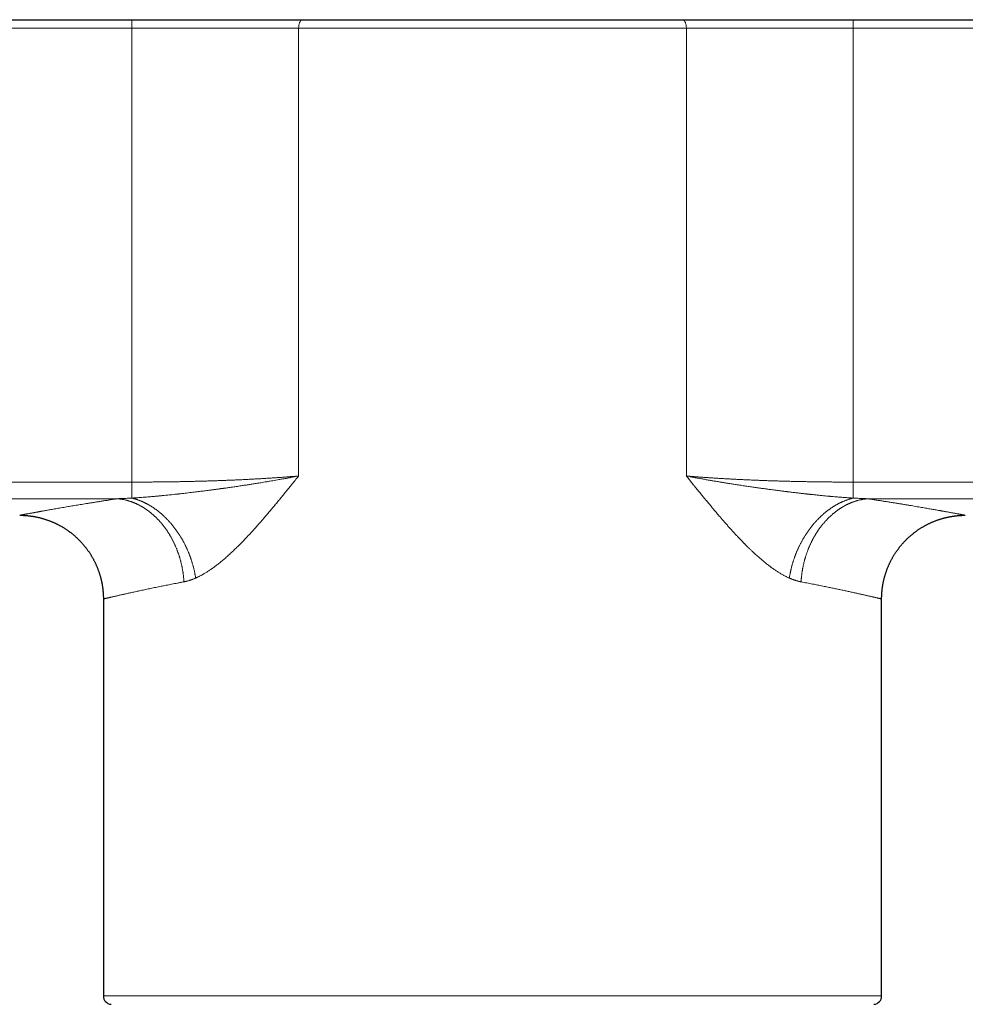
# Model space of a CAD drawing. Header units: millimetres. Extents: x 8 to 760, y 12 to 454.
# Tile 54 of 116: x 364 to 420, y 153 to 212. Entities that reach past the tile are written whole.
import ezdxf

# ---------------------------------------------------------------- set-up
doc = ezdxf.new("R2010")
doc.units = ezdxf.units.MM

msp = doc.modelspace()

# ---------------------------------------------------------------- linework, layer by layer
at = {"color": 7, "linetype": 'Continuous', "lineweight": 30}
for p, q in [((317.234, 211.746), (370.686, 211.746)), ((370.686, 211.746), (380.899, 211.746)), ((380.899, 211.746), (403.568, 211.746)), ((403.568, 211.746), (413.782, 211.746)), ((413.782, 211.746), (467.234, 211.746)), ((368.984, 177.147), (368.984, 153.436)), ((368.984, 177.147), (368.984, 177.147)), ((415.484, 153.436), (415.484, 177.147)), ((415.484, 177.147), (415.484, 177.147))]:
    msp.add_line(p, q, dxfattribs=at)
at = {"color": 8, "linetype": 'Continuous', "lineweight": 0}
for p, q in [((370.686, 211.746), (370.686, 211.246)), ((413.782, 211.746), (413.782, 211.246)), ((317.234, 211.246), (370.686, 211.246)), ((370.686, 211.246), (370.686, 184.129)), ((370.686, 211.246), (380.65, 211.246)), ((380.65, 211.246), (403.817, 211.246)), ((403.817, 211.246), (413.782, 211.246)), ((413.782, 184.129), (413.782, 211.246)), ((413.782, 211.246), (467.234, 211.246)), ((317.234, 184.129), (370.686, 184.129)), ((413.782, 184.129), (467.234, 184.129)), ((317.234, 183.136), (369.833, 183.136)), ((414.635, 183.136), (467.234, 183.136)), ((368.984, 153.436), (415.484, 153.436))]:
    msp.add_line(p, q, dxfattribs=at)
at = {"color": 8, "linetype": 'Continuous', "lineweight": 0, "flags": 128}
for points in [[(380.899, 211.746), (380.88, 211.745), (380.86, 211.74), (380.841, 211.732), (380.822, 211.722), (380.804, 211.708), (380.786, 211.692), (380.769, 211.673), (380.753, 211.651), (380.738, 211.626), (380.723, 211.6), (380.71, 211.571), (380.698, 211.54), (380.687, 211.507), (380.677, 211.473), (380.669, 211.438), (380.662, 211.401), (380.657, 211.363), (380.653, 211.324), (380.651, 211.285), (380.65, 211.246)], [(403.568, 211.746), (403.588, 211.745), (403.607, 211.74), (403.626, 211.732), (403.645, 211.722), (403.664, 211.708), (403.681, 211.692), (403.698, 211.673), (403.715, 211.651), (403.73, 211.626), (403.744, 211.6), (403.758, 211.571), (403.77, 211.54), (403.781, 211.507), (403.79, 211.473), (403.798, 211.438), (403.805, 211.401), (403.811, 211.363), (403.814, 211.324), (403.817, 211.285), (403.817, 211.246)], [(380.65, 211.246), (380.651, 196.264), (380.651, 190.378), (380.65, 184.492)], [(403.817, 184.492), (403.817, 199.474), (403.818, 205.36), (403.817, 211.246)]]:
    msp.add_lwpolyline(points, dxfattribs=at)
at = {"color": 7, "linetype": 'Continuous', "lineweight": 30}
for centre, start, end in [((369.484, 153.436), 180, 265.00024), ((414.984, 153.436), 274.99976, 0)]:
    msp.add_arc(centre, 0.5, start, end, dxfattribs=at)
at = {"color": 8, "linetype": 'Continuous', "lineweight": 0}
for points, knots in [([(370.685, 184.129), (370.685, 184.124), (370.685, 184.114), (370.685, 184.099), (370.685, 184.084), (370.685, 184.068), (370.685, 184.053), (370.685, 184.038), (370.685, 184.023), (370.685, 184.008), (370.685, 183.993), (370.685, 183.978), (370.685, 183.965), (370.685, 183.951), (370.685, 183.939), (370.685, 183.927), (370.685, 183.914), (370.685, 183.902), (370.685, 183.89), (370.685, 183.878), (370.685, 183.866), (370.685, 183.854), (370.685, 183.843), (370.685, 183.83), (370.685, 183.817), (370.685, 183.804), (370.685, 183.791), (370.685, 183.777), (370.685, 183.764), (370.685, 183.751), (370.685, 183.738), (370.685, 183.725), (370.685, 183.713), (370.685, 183.701), (370.685, 183.689), (370.685, 183.677), (370.685, 183.665), (370.685, 183.654), (370.685, 183.642), (370.685, 183.63), (370.685, 183.619), (370.685, 183.607), (370.685, 183.596), (370.685, 183.585), (370.685, 183.574), (370.685, 183.564), (370.685, 183.553), (370.685, 183.543), (370.685, 183.531), (370.685, 183.52), (370.685, 183.508), (370.685, 183.496), (370.685, 183.485), (370.685, 183.474), (370.685, 183.463), (370.685, 183.453), (370.685, 183.443), (370.685, 183.433), (370.685, 183.423), (370.685, 183.414), (370.685, 183.404), (370.685, 183.395), (370.685, 183.386), (370.685, 183.377), (370.685, 183.368), (370.685, 183.36), (370.685, 183.351), (370.685, 183.343), (370.685, 183.335), (370.685, 183.328), (370.685, 183.32), (370.685, 183.312), (370.685, 183.304), (370.685, 183.296), (370.685, 183.288), (370.685, 183.281), (370.685, 183.273), (370.685, 183.266), (370.685, 183.259), (370.685, 183.252), (370.685, 183.246), (370.685, 183.24), (370.685, 183.234), (370.685, 183.228), (370.685, 183.223), (370.685, 183.217), (370.685, 183.212), (370.685, 183.207), (370.685, 183.202), (370.685, 183.197), (370.685, 183.192), (370.685, 183.188), (370.685, 183.183), (370.685, 183.178), (370.685, 183.175), (370.685, 183.173)], [0, 0, 0, 0, 0.01185, 0.023775, 0.035773, 0.047842, 0.05998, 0.072186, 0.083754, 0.095379, 0.10706, 0.118795, 0.130582, 0.140444, 0.150342, 0.160273, 0.170239, 0.180236, 0.190266, 0.199752, 0.209265, 0.218804, 0.228369, 0.23796, 0.249087, 0.260247, 0.271438, 0.282659, 0.293909, 0.305187, 0.316493, 0.326879, 0.337286, 0.347714, 0.358161, 0.368627, 0.37911, 0.389611, 0.400127, 0.410659, 0.421204, 0.431764, 0.442335, 0.452314, 0.462301, 0.472298, 0.482302, 0.492313, 0.503905, 0.515503, 0.527108, 0.538717, 0.55033, 0.561945, 0.573561, 0.584208, 0.594855, 0.605499, 0.616141, 0.626778, 0.63741, 0.648035, 0.658654, 0.669265, 0.679867, 0.69046, 0.701041, 0.711007, 0.720962, 0.730905, 0.740836, 0.750753, 0.762209, 0.773646, 0.785061, 0.796454, 0.807823, 0.819168, 0.830488, 0.840841, 0.851171, 0.861476, 0.871758, 0.882013, 0.892243, 0.902445, 0.91262, 0.922766, 0.932883, 0.94297, 0.953027, 0.964839, 0.976606, 0.988326, 1, 1, 1, 1]), ([(380.65, 184.492), (380.591, 184.48), (380.471, 184.457), (380.287, 184.423), (380.095, 184.387), (379.894, 184.351), (379.687, 184.313), (379.487, 184.278), (379.297, 184.244), (379.117, 184.213), (378.932, 184.182), (378.746, 184.151), (378.564, 184.12), (378.372, 184.089), (378.166, 184.055), (377.939, 184.019), (377.704, 183.982), (377.46, 183.945), (377.198, 183.905), (376.918, 183.864), (376.633, 183.823), (376.402, 183.79), (376.253, 183.769), (376.193, 183.761), (376.17, 183.758), (376.163, 183.757), (376.156, 183.756), (376.149, 183.755), (376.142, 183.754), (376.134, 183.753), (376.125, 183.752), (376.113, 183.75), (376.095, 183.747), (376.068, 183.744), (376.032, 183.739), (375.984, 183.732), (375.927, 183.724), (375.861, 183.715), (375.785, 183.705), (375.701, 183.693), (375.607, 183.681), (375.505, 183.667), (375.395, 183.653), (375.277, 183.637), (375.154, 183.621), (375.021, 183.605), (374.881, 183.587), (374.733, 183.568), (374.577, 183.549), (374.411, 183.529), (374.236, 183.508), (374.052, 183.486), (373.882, 183.467), (373.73, 183.449), (373.601, 183.435), (373.511, 183.425), (373.46, 183.419), (373.444, 183.417), (373.428, 183.415), (373.412, 183.414), (373.396, 183.412), (373.239, 183.395), (372.943, 183.363), (372.623, 183.331), (372.423, 183.311), (372.339, 183.303), (372.256, 183.296), (372.173, 183.288), (372.09, 183.28), (372, 183.272), (371.904, 183.264), (371.782, 183.253), (371.646, 183.242), (371.498, 183.23), (371.358, 183.219), (371.226, 183.209), (371.102, 183.2), (370.987, 183.192), (370.88, 183.185), (370.781, 183.179), (370.717, 183.175), (370.686, 183.173)], [0, 0, 0, 0, 0.0193756, 0.0394543, 0.0602695, 0.0818263, 0.1041139, 0.1271184, 0.1456907, 0.1646989, 0.184142, 0.2040179, 0.2230947, 0.2412683, 0.2638273, 0.2871972, 0.3113673, 0.3363246, 0.3620541, 0.3912275, 0.4212875, 0.4484499, 0.4606057, 0.4659931, 0.4667003, 0.4674079, 0.4681159, 0.4688243, 0.4695331, 0.4702424, 0.4709933, 0.4722601, 0.4740423, 0.4763394, 0.4802021, 0.4849771, 0.4906621, 0.497254, 0.5047491, 0.5131433, 0.5224313, 0.5326074, 0.5436647, 0.5551016, 0.5673358, 0.5803584, 0.5941594, 0.6087278, 0.6240512, 0.6401156, 0.6573634, 0.6753577, 0.6940784, 0.7068211, 0.7198636, 0.7315831, 0.7331343, 0.7346892, 0.736248, 0.7378105, 0.7393767, 0.7409467, 0.7835559, 0.8253201, 0.8334198, 0.8414842, 0.8495132, 0.8575062, 0.865463, 0.8733832, 0.8834165, 0.8932453, 0.9082952, 0.9225277, 0.9359594, 0.9486066, 0.9604853, 0.9714188, 0.9816402, 0.9911629, 1, 1, 1, 1]), ([(370.686, 184.129), (370.781, 184.129), (370.972, 184.129), (371.257, 184.13), (371.542, 184.131), (371.826, 184.133), (372.108, 184.135), (372.385, 184.138), (372.655, 184.141), (372.918, 184.144), (373.181, 184.148), (373.442, 184.152), (373.703, 184.157), (373.962, 184.162), (374.22, 184.168), (374.477, 184.174), (374.732, 184.181), (374.985, 184.188), (375.235, 184.195), (375.482, 184.203), (375.727, 184.211), (375.978, 184.22), (376.234, 184.229), (376.494, 184.239), (376.753, 184.25), (377.009, 184.261), (377.264, 184.273), (377.512, 184.285), (377.754, 184.297), (377.989, 184.31), (378.223, 184.323), (378.454, 184.336), (378.693, 184.35), (378.938, 184.365), (379.19, 184.382), (379.439, 184.399), (379.687, 184.416), (379.931, 184.434), (380.173, 184.453), (380.413, 184.472), (380.571, 184.485), (380.65, 184.492)], [0, 0, 0, 0, 0.027417, 0.054764, 0.082041, 0.109249, 0.136386, 0.163454, 0.188912, 0.214308, 0.239642, 0.264915, 0.290126, 0.315275, 0.340363, 0.36539, 0.390356, 0.41526, 0.43966, 0.464002, 0.488284, 0.512508, 0.538602, 0.564627, 0.590584, 0.616472, 0.642293, 0.668046, 0.692266, 0.716425, 0.740524, 0.764563, 0.788542, 0.815234, 0.841851, 0.868394, 0.894863, 0.921258, 0.947579, 0.973826, 1, 1, 1, 1]), ([(380.651, 184.491), (380.58, 184.404), (380.44, 184.23), (380.233, 183.974), (380.032, 183.725), (379.835, 183.484), (379.644, 183.25), (379.458, 183.024), (379.275, 182.804), (379.096, 182.589), (378.921, 182.38), (378.797, 182.234), (378.722, 182.146), (378.694, 182.113), (378.667, 182.081), (378.64, 182.05), (378.613, 182.018), (378.582, 181.983), (378.547, 181.942), (378.476, 181.86), (378.374, 181.743), (378.236, 181.586), (378.094, 181.425), (377.947, 181.262), (377.802, 181.104), (377.66, 180.95), (377.554, 180.837), (377.482, 180.761), (377.444, 180.721), (377.406, 180.682), (377.369, 180.643), (377.331, 180.604), (377.294, 180.565), (377.253, 180.523), (377.191, 180.461), (377.11, 180.379), (377.012, 180.281), (376.91, 180.181), (376.805, 180.08), (376.696, 179.977), (376.589, 179.877), (376.482, 179.779), (376.377, 179.685), (376.275, 179.595), (376.175, 179.509), (376.078, 179.428), (375.983, 179.349), (375.888, 179.272), (375.825, 179.223), (375.794, 179.199)], [0, 0, 0, 0, 0.044283, 0.087495, 0.129639, 0.170714, 0.210722, 0.249664, 0.287543, 0.325325, 0.36199, 0.397538, 0.403296, 0.409024, 0.414722, 0.420389, 0.426027, 0.431633, 0.439292, 0.448184, 0.475843, 0.503068, 0.534031, 0.564418, 0.594233, 0.623479, 0.652158, 0.659946, 0.667692, 0.675395, 0.683055, 0.690674, 0.69825, 0.706104, 0.715785, 0.735917, 0.755843, 0.775564, 0.797729, 0.819635, 0.841285, 0.862681, 0.883826, 0.904724, 0.924203, 0.943467, 0.96252, 0.981363, 1, 1, 1, 1]), ([(408.674, 179.199), (408.644, 179.222), (408.583, 179.27), (408.492, 179.343), (408.4, 179.419), (408.307, 179.497), (408.213, 179.578), (408.112, 179.666), (408.005, 179.762), (407.89, 179.866), (407.775, 179.973), (407.653, 180.089), (407.525, 180.213), (407.426, 180.31), (407.362, 180.375), (407.331, 180.406), (407.301, 180.436), (407.27, 180.467), (407.24, 180.498), (407.21, 180.528), (407.141, 180.599), (407.032, 180.712), (406.884, 180.868), (406.739, 181.024), (406.596, 181.18), (406.45, 181.341), (406.302, 181.506), (406.187, 181.636), (406.105, 181.73), (406.057, 181.785), (406.009, 181.84), (405.96, 181.896), (405.913, 181.95), (405.871, 182), (405.811, 182.069), (405.733, 182.161), (405.616, 182.298), (405.481, 182.458), (405.328, 182.641), (405.171, 182.83), (405.051, 182.975), (404.969, 183.074), (404.928, 183.124), (404.886, 183.175), (404.844, 183.226), (404.802, 183.278), (404.763, 183.325), (404.707, 183.393), (404.635, 183.481), (404.542, 183.595), (404.447, 183.712), (404.349, 183.833), (404.252, 183.953), (404.157, 184.07), (404.066, 184.183), (403.979, 184.29), (403.896, 184.393), (403.843, 184.459), (403.817, 184.492)], [0, 0, 0, 0, 0.017937, 0.03608, 0.054429, 0.072989, 0.091762, 0.11075, 0.133408, 0.156373, 0.179646, 0.203233, 0.230026, 0.25722, 0.263381, 0.269562, 0.275763, 0.281985, 0.288228, 0.294491, 0.299908, 0.330454, 0.361663, 0.390616, 0.420124, 0.45019, 0.480818, 0.51201, 0.521931, 0.531907, 0.541939, 0.552028, 0.562173, 0.571192, 0.57862, 0.599322, 0.620429, 0.651675, 0.683771, 0.71672, 0.750522, 0.759156, 0.767843, 0.776584, 0.78538, 0.794229, 0.803127, 0.809933, 0.828914, 0.84828, 0.868324, 0.888766, 0.909501, 0.929364, 0.948345, 0.966445, 0.983663, 1, 1, 1, 1]), ([(413.782, 183.173), (413.757, 183.175), (413.706, 183.178), (413.625, 183.183), (413.536, 183.189), (413.44, 183.195), (413.335, 183.202), (413.224, 183.21), (413.105, 183.219), (412.977, 183.229), (412.835, 183.241), (412.678, 183.254), (412.552, 183.265), (412.468, 183.272), (412.431, 183.276), (412.397, 183.279), (412.363, 183.282), (412.329, 183.285), (412.183, 183.298), (411.969, 183.319), (411.687, 183.347), (411.457, 183.371), (411.297, 183.388), (411.207, 183.397), (411.179, 183.4), (411.151, 183.403), (411.124, 183.406), (411.103, 183.408), (411.08, 183.411), (411.05, 183.414), (411.005, 183.419), (410.95, 183.425), (410.886, 183.433), (410.812, 183.441), (410.729, 183.45), (410.636, 183.461), (410.534, 183.473), (410.422, 183.486), (410.301, 183.5), (410.17, 183.516), (410.048, 183.53), (409.938, 183.544), (409.866, 183.553), (409.813, 183.559), (409.782, 183.563), (409.75, 183.567), (409.72, 183.571), (409.631, 183.582), (409.5, 183.598), (409.327, 183.62), (409.176, 183.64), (409.032, 183.659), (408.896, 183.677), (408.77, 183.693), (408.654, 183.709), (408.548, 183.723), (408.474, 183.733), (408.43, 183.74), (408.412, 183.742), (408.395, 183.744), (408.378, 183.747), (408.361, 183.749), (408.343, 183.751), (408.286, 183.759), (408.142, 183.779), (407.917, 183.811), (407.639, 183.851), (407.356, 183.892), (407.071, 183.935), (406.797, 183.977), (406.534, 184.018), (406.337, 184.05), (406.203, 184.072), (406.127, 184.084), (406.053, 184.096), (405.979, 184.108), (405.907, 184.12), (405.832, 184.133), (405.705, 184.154), (405.53, 184.183), (405.302, 184.222), (405.071, 184.262), (404.838, 184.303), (404.615, 184.343), (404.402, 184.382), (404.198, 184.42), (404.004, 184.456), (403.878, 184.48), (403.817, 184.492)], [0, 0, 0, 0, 0.006992, 0.014726, 0.023212, 0.032465, 0.042499, 0.053127, 0.064538, 0.076747, 0.089769, 0.105341, 0.121978, 0.126203, 0.129455, 0.132714, 0.13598, 0.139251, 0.142529, 0.178025, 0.200967, 0.224171, 0.2448, 0.247516, 0.250234, 0.252957, 0.255682, 0.258105, 0.258942, 0.262435, 0.266833, 0.272142, 0.278366, 0.285513, 0.29359, 0.302606, 0.312545, 0.323437, 0.335291, 0.348116, 0.361924, 0.370924, 0.380302, 0.383328, 0.386392, 0.389494, 0.392634, 0.39535, 0.415657, 0.431348, 0.446314, 0.460545, 0.47403, 0.486761, 0.497956, 0.50848, 0.518329, 0.52011, 0.521867, 0.5236, 0.525308, 0.526993, 0.528653, 0.530513, 0.544249, 0.571623, 0.598307, 0.628292, 0.657297, 0.685299, 0.71228, 0.738224, 0.746162, 0.753996, 0.761725, 0.76935, 0.77687, 0.784288, 0.793003, 0.816519, 0.839365, 0.865024, 0.889795, 0.913669, 0.93663, 0.958665, 0.979777, 1, 1, 1, 1]), ([(403.817, 184.492), (403.893, 184.485), (404.046, 184.473), (404.278, 184.454), (404.513, 184.436), (404.75, 184.419), (404.99, 184.402), (405.227, 184.385), (405.462, 184.37), (405.695, 184.355), (405.93, 184.341), (406.167, 184.327), (406.406, 184.314), (406.647, 184.301), (406.889, 184.289), (407.134, 184.277), (407.381, 184.266), (407.594, 184.256), (407.771, 184.249), (407.912, 184.243), (408.053, 184.237), (408.195, 184.232), (408.338, 184.226), (408.482, 184.221), (408.664, 184.214), (408.885, 184.207), (409.146, 184.198), (409.409, 184.191), (409.673, 184.183), (409.937, 184.176), (410.198, 184.17), (410.455, 184.164), (410.708, 184.159), (410.962, 184.154), (411.216, 184.15), (411.472, 184.146), (411.728, 184.142), (411.985, 184.139), (412.242, 184.136), (412.501, 184.134), (412.758, 184.132), (413.014, 184.131), (413.27, 184.13), (413.526, 184.129), (413.696, 184.129), (413.782, 184.129)], [0, 0, 0, 0, 0.0253291, 0.0507484, 0.076258, 0.101858, 0.1275485, 0.1533297, 0.1777209, 0.2021928, 0.2267456, 0.2513794, 0.2760942, 0.3008903, 0.3257675, 0.3507261, 0.3757662, 0.4008877, 0.4150224, 0.4291827, 0.4433688, 0.4575807, 0.4718183, 0.4860817, 0.5003709, 0.5260971, 0.5518656, 0.5776764, 0.6035297, 0.6294256, 0.6553641, 0.6798595, 0.7043929, 0.7289645, 0.7535743, 0.7782223, 0.8029086, 0.8276333, 0.8523964, 0.8771981, 0.9020384, 0.9264727, 0.9509444, 0.9754534, 1, 1, 1, 1]), ([(413.782, 184.129), (413.782, 184.124), (413.782, 184.114), (413.782, 184.099), (413.782, 184.084), (413.782, 184.068), (413.782, 184.053), (413.782, 184.038), (413.782, 184.023), (413.782, 184.008), (413.782, 183.993), (413.782, 183.978), (413.782, 183.965), (413.782, 183.951), (413.782, 183.939), (413.782, 183.927), (413.782, 183.914), (413.782, 183.902), (413.782, 183.89), (413.782, 183.878), (413.782, 183.866), (413.782, 183.854), (413.782, 183.843), (413.782, 183.83), (413.782, 183.817), (413.782, 183.804), (413.782, 183.791), (413.782, 183.777), (413.782, 183.764), (413.782, 183.751), (413.782, 183.738), (413.782, 183.725), (413.782, 183.713), (413.782, 183.701), (413.782, 183.689), (413.782, 183.677), (413.782, 183.665), (413.782, 183.654), (413.782, 183.642), (413.782, 183.63), (413.782, 183.619), (413.782, 183.607), (413.782, 183.596), (413.782, 183.585), (413.782, 183.574), (413.782, 183.564), (413.782, 183.553), (413.782, 183.543), (413.782, 183.531), (413.782, 183.52), (413.782, 183.508), (413.782, 183.496), (413.782, 183.485), (413.782, 183.474), (413.782, 183.463), (413.782, 183.453), (413.782, 183.443), (413.782, 183.433), (413.782, 183.423), (413.782, 183.414), (413.782, 183.404), (413.782, 183.395), (413.782, 183.386), (413.782, 183.377), (413.782, 183.368), (413.782, 183.36), (413.782, 183.351), (413.782, 183.343), (413.782, 183.335), (413.782, 183.328), (413.782, 183.32), (413.782, 183.312), (413.782, 183.304), (413.782, 183.296), (413.782, 183.288), (413.782, 183.281), (413.782, 183.273), (413.782, 183.266), (413.782, 183.259), (413.782, 183.252), (413.782, 183.246), (413.782, 183.24), (413.782, 183.234), (413.782, 183.228), (413.782, 183.223), (413.782, 183.217), (413.782, 183.212), (413.782, 183.207), (413.782, 183.202), (413.782, 183.197), (413.782, 183.192), (413.782, 183.188), (413.782, 183.183), (413.782, 183.178), (413.782, 183.175), (413.782, 183.173)], [0, 0, 0, 0, 0.01185, 0.023775, 0.035773, 0.047842, 0.05998, 0.072186, 0.083754, 0.095379, 0.10706, 0.118794, 0.130582, 0.140444, 0.150342, 0.160273, 0.170239, 0.180236, 0.190266, 0.199752, 0.209265, 0.218804, 0.228369, 0.23796, 0.249087, 0.260247, 0.271438, 0.282659, 0.293909, 0.305187, 0.316492, 0.326879, 0.337286, 0.347714, 0.358161, 0.368626, 0.37911, 0.38961, 0.400127, 0.410658, 0.421204, 0.431763, 0.442335, 0.452313, 0.462301, 0.472297, 0.482302, 0.492313, 0.503904, 0.515503, 0.527107, 0.538717, 0.55033, 0.561944, 0.57356, 0.584208, 0.594855, 0.605499, 0.61614, 0.626777, 0.637409, 0.648035, 0.658654, 0.669265, 0.679867, 0.690459, 0.701041, 0.711007, 0.720962, 0.730905, 0.740836, 0.750753, 0.762209, 0.773646, 0.785061, 0.796454, 0.807823, 0.819168, 0.830488, 0.840841, 0.85117, 0.861476, 0.871757, 0.882013, 0.892243, 0.902445, 0.91262, 0.922766, 0.932883, 0.94297, 0.953027, 0.964839, 0.976605, 0.988326, 1, 1, 1, 1]), ([(369.833, 183.136), (369.753, 183.124), (369.593, 183.1), (369.359, 183.064), (369.13, 183.029), (368.905, 182.994), (368.685, 182.959), (368.469, 182.925), (368.258, 182.891), (368.059, 182.859), (367.87, 182.829), (367.693, 182.8), (367.519, 182.771), (367.349, 182.743), (367.184, 182.715), (367.026, 182.689), (366.865, 182.662), (366.701, 182.634), (366.533, 182.605), (366.371, 182.577), (366.215, 182.55), (366.063, 182.524), (365.919, 182.499), (365.783, 182.475), (365.654, 182.452), (365.53, 182.43), (365.41, 182.409), (365.318, 182.392), (365.251, 182.38), (365.208, 182.372), (365.165, 182.364), (365.122, 182.357), (365.081, 182.349), (365.022, 182.339), (364.947, 182.325), (364.861, 182.309), (364.782, 182.295), (364.71, 182.282), (364.641, 182.269), (364.578, 182.258), (364.52, 182.247), (364.468, 182.237), (364.417, 182.228), (364.37, 182.219), (364.325, 182.211), (364.285, 182.203), (364.248, 182.197), (364.207, 182.189), (364.165, 182.181), (364.122, 182.173), (364.085, 182.166), (364.053, 182.16), (364.028, 182.155), (364.008, 182.152), (363.994, 182.149), (363.986, 182.148), (363.984, 182.147), (363.984, 182.147)], [0, 0, 0, 0, 0.021619, 0.043206, 0.064765, 0.086301, 0.107817, 0.129318, 0.150808, 0.172292, 0.191581, 0.210871, 0.230166, 0.249468, 0.268781, 0.287512, 0.305974, 0.327483, 0.348964, 0.370421, 0.391859, 0.413282, 0.434695, 0.454878, 0.475059, 0.495243, 0.515431, 0.53563, 0.543679, 0.551724, 0.559763, 0.567798, 0.575829, 0.583855, 0.602759, 0.621644, 0.638493, 0.655331, 0.672161, 0.688985, 0.704003, 0.71902, 0.734037, 0.749056, 0.764078, 0.779104, 0.792791, 0.806397, 0.828154, 0.849901, 0.871642, 0.893383, 0.915127, 0.936491, 0.957868, 0.979263, 1, 1, 1, 1]), ([(370.686, 183.173), (370.624, 183.17), (370.503, 183.163), (370.325, 183.154), (370.154, 183.147), (369.991, 183.141), (369.885, 183.138), (369.833, 183.136)], [0, 0, 0, 0, 0.2174083, 0.4261117, 0.6261109, 0.8174066, 1, 1, 1, 1]), ([(369.833, 183.136), (369.851, 183.134), (369.886, 183.131), (369.94, 183.125), (369.994, 183.118), (370.048, 183.109), (370.102, 183.1), (370.156, 183.09), (370.211, 183.08), (370.266, 183.067), (370.323, 183.054), (370.381, 183.039), (370.439, 183.024), (370.497, 183.007), (370.555, 182.989), (370.61, 182.97), (370.663, 182.952), (370.713, 182.934), (370.763, 182.914), (370.813, 182.894), (370.863, 182.874), (370.913, 182.852), (370.965, 182.828), (371.018, 182.803), (371.073, 182.776), (371.128, 182.748), (371.183, 182.719), (371.235, 182.69), (371.286, 182.661), (371.336, 182.632), (371.385, 182.602), (371.434, 182.571), (371.482, 182.539), (371.53, 182.507), (371.578, 182.474), (371.625, 182.441), (371.673, 182.406), (371.72, 182.37), (371.768, 182.333), (371.815, 182.296), (371.862, 182.257), (371.908, 182.218), (371.955, 182.178), (372.001, 182.137), (372.046, 182.095), (372.091, 182.053), (372.136, 182.009), (372.181, 181.965), (372.225, 181.921), (372.268, 181.875), (372.313, 181.827), (372.358, 181.777), (372.405, 181.724), (372.451, 181.671), (372.496, 181.617), (372.539, 181.563), (372.58, 181.511), (372.62, 181.46), (372.659, 181.408), (372.697, 181.355), (372.734, 181.303), (372.771, 181.25), (372.807, 181.196), (372.843, 181.143), (372.878, 181.088), (372.912, 181.033), (372.947, 180.976), (372.98, 180.919), (373.013, 180.862), (373.046, 180.804), (373.078, 180.746), (373.109, 180.688), (373.139, 180.629), (373.169, 180.569), (373.198, 180.51), (373.227, 180.45), (373.254, 180.39), (373.281, 180.329), (373.309, 180.266), (373.336, 180.201), (373.364, 180.134), (373.39, 180.066), (373.416, 179.998), (373.44, 179.932), (373.463, 179.868), (373.484, 179.805), (373.504, 179.743), (373.524, 179.681), (373.543, 179.619), (373.561, 179.557), (373.579, 179.496), (373.595, 179.434), (373.612, 179.372), (373.627, 179.31), (373.642, 179.248), (373.656, 179.185), (373.67, 179.122), (373.683, 179.06), (373.695, 178.998), (373.708, 178.932), (373.72, 178.863), (373.731, 178.791), (373.742, 178.719), (373.752, 178.647), (373.762, 178.575), (373.77, 178.505), (373.777, 178.437), (373.783, 178.37), (373.789, 178.304), (373.794, 178.237), (373.796, 178.193), (373.798, 178.171)], [0, 0, 0, 0, 0.008938, 0.017919, 0.026945, 0.036014, 0.045127, 0.054283, 0.063483, 0.072725, 0.082453, 0.092227, 0.102047, 0.111911, 0.12182, 0.131773, 0.140337, 0.148933, 0.157559, 0.166215, 0.174901, 0.183615, 0.192357, 0.202005, 0.211685, 0.221396, 0.231138, 0.240909, 0.249797, 0.258707, 0.26764, 0.276593, 0.285567, 0.2944, 0.30325, 0.312118, 0.321002, 0.330084, 0.339181, 0.348293, 0.357418, 0.366557, 0.375707, 0.384869, 0.394042, 0.403223, 0.412414, 0.421613, 0.430818, 0.44003, 0.449247, 0.459391, 0.46954, 0.479692, 0.489846, 0.500001, 0.509213, 0.518424, 0.527633, 0.53684, 0.546044, 0.555079, 0.56411, 0.573135, 0.582153, 0.591349, 0.600536, 0.609714, 0.618882, 0.628039, 0.637185, 0.646318, 0.655439, 0.664544, 0.673635, 0.68271, 0.691769, 0.70081, 0.709832, 0.719735, 0.729613, 0.739466, 0.749293, 0.759093, 0.767957, 0.776798, 0.785613, 0.794403, 0.803167, 0.811749, 0.820303, 0.828831, 0.83733, 0.845974, 0.854588, 0.863171, 0.871723, 0.880243, 0.888731, 0.897187, 0.90701, 0.916788, 0.926519, 0.936204, 0.945842, 0.955433, 0.964432, 0.973388, 0.982301, 0.991172, 1, 1, 1, 1]), ([(370.686, 183.173), (370.704, 183.169), (370.742, 183.16), (370.797, 183.145), (370.853, 183.129), (370.91, 183.112), (370.966, 183.094), (371.023, 183.075), (371.078, 183.056), (371.132, 183.036), (371.185, 183.015), (371.237, 182.994), (371.29, 182.972), (371.342, 182.948), (371.395, 182.924), (371.448, 182.899), (371.501, 182.873), (371.554, 182.846), (371.607, 182.818), (371.66, 182.789), (371.711, 182.759), (371.762, 182.73), (371.812, 182.7), (371.861, 182.669), (371.911, 182.637), (371.961, 182.605), (372.01, 182.571), (372.06, 182.536), (372.11, 182.501), (372.159, 182.465), (372.209, 182.427), (372.258, 182.389), (372.307, 182.351), (372.356, 182.31), (372.406, 182.269), (372.457, 182.225), (372.507, 182.181), (372.557, 182.136), (372.606, 182.09), (372.656, 182.043), (372.705, 181.996), (372.753, 181.947), (372.801, 181.898), (372.849, 181.848), (372.896, 181.797), (372.942, 181.746), (372.987, 181.696), (373.03, 181.646), (373.073, 181.595), (373.115, 181.544), (373.158, 181.492), (373.199, 181.439), (373.241, 181.385), (373.282, 181.33), (373.322, 181.275), (373.362, 181.22), (373.401, 181.164), (373.44, 181.107), (373.479, 181.049), (373.518, 180.99), (373.556, 180.929), (373.595, 180.868), (373.632, 180.806), (373.669, 180.744), (373.705, 180.682), (373.74, 180.619), (373.775, 180.556), (373.809, 180.492), (373.842, 180.428), (373.874, 180.364), (373.905, 180.301), (373.935, 180.238), (373.964, 180.177), (373.992, 180.116), (374.019, 180.054), (374.046, 179.992), (374.072, 179.93), (374.098, 179.867), (374.122, 179.804), (374.147, 179.741), (374.17, 179.678), (374.193, 179.614), (374.215, 179.551), (374.237, 179.487), (374.258, 179.422), (374.279, 179.356), (374.299, 179.289), (374.318, 179.223), (374.337, 179.157), (374.355, 179.091), (374.372, 179.025), (374.388, 178.96), (374.404, 178.894), (374.419, 178.829), (374.433, 178.764), (374.446, 178.7), (374.458, 178.637), (374.47, 178.577), (374.48, 178.516), (374.49, 178.456), (374.496, 178.416), (374.5, 178.396)], [0, 0, 0, 0, 0.010358, 0.020771, 0.031239, 0.041759, 0.05233, 0.062952, 0.073622, 0.083445, 0.093307, 0.103207, 0.113144, 0.123117, 0.133125, 0.143169, 0.153246, 0.163356, 0.173498, 0.183671, 0.193876, 0.203524, 0.213198, 0.222898, 0.232622, 0.24237, 0.252263, 0.262178, 0.272117, 0.282076, 0.292057, 0.302058, 0.312079, 0.322118, 0.332654, 0.343209, 0.353782, 0.364372, 0.374977, 0.385597, 0.396231, 0.406877, 0.417534, 0.428202, 0.438879, 0.449563, 0.459643, 0.469728, 0.479816, 0.489907, 0.499998, 0.510215, 0.520431, 0.530644, 0.540853, 0.551058, 0.561256, 0.571448, 0.581631, 0.59229, 0.602937, 0.613572, 0.624193, 0.634799, 0.64539, 0.655964, 0.666521, 0.677059, 0.687577, 0.698075, 0.708552, 0.718409, 0.728246, 0.738062, 0.747856, 0.757627, 0.767496, 0.777341, 0.78716, 0.796953, 0.80672, 0.816459, 0.82617, 0.835853, 0.845966, 0.856046, 0.866092, 0.876103, 0.886079, 0.896019, 0.905922, 0.915787, 0.925613, 0.935399, 0.945144, 0.954848, 0.963958, 0.973029, 0.982061, 0.991051, 1, 1, 1, 1]), ([(413.782, 183.173), (413.764, 183.169), (413.727, 183.16), (413.673, 183.146), (413.618, 183.13), (413.563, 183.114), (413.507, 183.096), (413.452, 183.077), (413.397, 183.058), (413.345, 183.039), (413.293, 183.019), (413.242, 182.998), (413.19, 182.977), (413.138, 182.954), (413.086, 182.93), (413.034, 182.906), (412.982, 182.88), (412.93, 182.854), (412.878, 182.827), (412.826, 182.798), (412.774, 182.77), (412.724, 182.741), (412.675, 182.711), (412.626, 182.681), (412.577, 182.65), (412.528, 182.618), (412.478, 182.585), (412.429, 182.551), (412.38, 182.517), (412.33, 182.481), (412.281, 182.445), (412.233, 182.407), (412.184, 182.369), (412.135, 182.329), (412.085, 182.288), (412.034, 182.246), (411.984, 182.202), (411.934, 182.158), (411.885, 182.112), (411.836, 182.066), (411.787, 182.019), (411.738, 181.971), (411.69, 181.923), (411.643, 181.873), (411.595, 181.823), (411.549, 181.773), (411.504, 181.723), (411.461, 181.673), (411.418, 181.623), (411.375, 181.572), (411.333, 181.52), (411.291, 181.468), (411.249, 181.414), (411.208, 181.36), (411.167, 181.306), (411.127, 181.25), (411.087, 181.195), (411.048, 181.138), (411.009, 181.081), (410.97, 181.021), (410.931, 180.961), (410.892, 180.899), (410.854, 180.838), (410.817, 180.775), (410.78, 180.713), (410.744, 180.65), (410.709, 180.586), (410.675, 180.522), (410.641, 180.458), (410.608, 180.393), (410.576, 180.329), (410.546, 180.267), (410.516, 180.205), (410.488, 180.143), (410.46, 180.081), (410.433, 180.018), (410.406, 179.955), (410.38, 179.891), (410.354, 179.827), (410.33, 179.764), (410.306, 179.7), (410.282, 179.636), (410.26, 179.571), (410.237, 179.506), (410.216, 179.44), (410.194, 179.373), (410.173, 179.306), (410.154, 179.239), (410.134, 179.171), (410.116, 179.104), (410.099, 179.037), (410.082, 178.971), (410.066, 178.904), (410.051, 178.837), (410.036, 178.771), (410.023, 178.706), (410.01, 178.642), (409.999, 178.58), (409.988, 178.519), (409.977, 178.457), (409.971, 178.416), (409.968, 178.396)], [0, 0, 0, 0, 0.0101482, 0.0203485, 0.0306009, 0.0409053, 0.0512614, 0.061669, 0.0721276, 0.0817592, 0.091433, 0.1011486, 0.1109056, 0.1207034, 0.1305414, 0.1404192, 0.150336, 0.1602913, 0.1702842, 0.1803142, 0.1903803, 0.1999037, 0.2094579, 0.2190421, 0.2286556, 0.2382977, 0.2480876, 0.2579051, 0.2677493, 0.2776195, 0.2875147, 0.2974339, 0.3073765, 0.3173412, 0.3278034, 0.338288, 0.3487938, 0.3593198, 0.3698649, 0.3804279, 0.3910078, 0.4016035, 0.4122137, 0.4228375, 0.4334737, 0.4441212, 0.4541696, 0.4642261, 0.4742897, 0.4843597, 0.494435, 0.5046397, 0.514848, 0.5250589, 0.5352716, 0.5454849, 0.5556981, 0.5659101, 0.57612, 0.5868128, 0.5975012, 0.608184, 0.6188602, 0.6295287, 0.6401884, 0.6508381, 0.6614767, 0.6721032, 0.6827165, 0.6933153, 0.7038986, 0.713862, 0.7238097, 0.7337407, 0.7436542, 0.7535492, 0.7635471, 0.7735242, 0.7834795, 0.7934121, 0.8033211, 0.8132056, 0.8230648, 0.8328976, 0.8431695, 0.8534107, 0.8636202, 0.8737971, 0.8839405, 0.8940495, 0.9041232, 0.9141609, 0.9241618, 0.9341251, 0.9440502, 0.9539363, 0.9632213, 0.9724706, 0.9816838, 0.9908604, 1, 1, 1, 1]), ([(414.635, 183.136), (414.617, 183.134), (414.581, 183.131), (414.526, 183.125), (414.472, 183.117), (414.417, 183.109), (414.362, 183.1), (414.307, 183.09), (414.252, 183.079), (414.198, 183.067), (414.147, 183.055), (414.097, 183.042), (414.046, 183.028), (413.996, 183.014), (413.946, 182.999), (413.896, 182.983), (413.845, 182.966), (413.795, 182.948), (413.744, 182.93), (413.694, 182.91), (413.643, 182.89), (413.592, 182.868), (413.542, 182.846), (413.49, 182.822), (413.436, 182.797), (413.381, 182.769), (413.326, 182.741), (413.27, 182.711), (413.217, 182.681), (413.166, 182.652), (413.116, 182.622), (413.067, 182.592), (413.018, 182.56), (412.969, 182.528), (412.921, 182.496), (412.873, 182.462), (412.826, 182.428), (412.778, 182.393), (412.73, 182.357), (412.683, 182.32), (412.635, 182.282), (412.588, 182.243), (412.542, 182.203), (412.495, 182.162), (412.449, 182.121), (412.404, 182.079), (412.359, 182.036), (412.314, 181.992), (412.27, 181.948), (412.226, 181.903), (412.182, 181.857), (412.138, 181.809), (412.092, 181.758), (412.046, 181.705), (412, 181.651), (411.955, 181.597), (411.912, 181.543), (411.871, 181.49), (411.832, 181.439), (411.794, 181.387), (411.756, 181.334), (411.718, 181.281), (411.682, 181.228), (411.646, 181.175), (411.611, 181.121), (411.576, 181.066), (411.542, 181.011), (411.508, 180.954), (411.475, 180.897), (411.442, 180.84), (411.41, 180.782), (411.378, 180.724), (411.348, 180.666), (411.318, 180.607), (411.288, 180.548), (411.259, 180.488), (411.231, 180.429), (411.204, 180.369), (411.177, 180.308), (411.15, 180.246), (411.123, 180.181), (411.096, 180.114), (411.07, 180.046), (411.045, 179.979), (411.021, 179.913), (410.999, 179.849), (410.978, 179.787), (410.958, 179.726), (410.938, 179.664), (410.92, 179.602), (410.902, 179.541), (410.885, 179.48), (410.868, 179.419), (410.852, 179.355), (410.835, 179.286), (410.818, 179.214), (410.802, 179.142), (410.787, 179.069), (410.772, 178.997), (410.759, 178.926), (410.747, 178.854), (410.735, 178.783), (410.724, 178.711), (410.715, 178.64), (410.706, 178.57), (410.698, 178.501), (410.69, 178.433), (410.684, 178.367), (410.679, 178.302), (410.674, 178.236), (410.671, 178.193), (410.67, 178.171)], [0, 0, 0, 0, 0.009056, 0.018156, 0.0273, 0.036488, 0.04572, 0.054994, 0.064311, 0.07367, 0.08211, 0.090582, 0.099088, 0.107625, 0.116194, 0.124794, 0.133425, 0.142086, 0.150776, 0.159495, 0.168242, 0.177016, 0.185818, 0.194645, 0.204384, 0.214152, 0.22395, 0.233775, 0.243626, 0.252584, 0.261563, 0.270561, 0.279577, 0.288611, 0.2975, 0.306405, 0.315325, 0.324258, 0.333387, 0.342529, 0.351684, 0.360849, 0.370024, 0.379209, 0.388403, 0.397604, 0.406813, 0.416027, 0.425247, 0.434471, 0.443699, 0.45293, 0.463086, 0.473243, 0.483401, 0.493558, 0.503713, 0.512922, 0.522128, 0.53133, 0.540527, 0.549718, 0.558739, 0.567753, 0.576759, 0.585756, 0.594927, 0.604087, 0.613236, 0.622372, 0.631496, 0.640605, 0.649699, 0.658778, 0.66784, 0.676884, 0.685911, 0.694918, 0.703905, 0.712872, 0.722711, 0.732522, 0.742306, 0.75206, 0.761784, 0.770578, 0.779346, 0.788087, 0.7968, 0.805485, 0.813986, 0.822459, 0.830903, 0.839317, 0.849295, 0.859229, 0.869119, 0.878964, 0.888764, 0.898517, 0.908223, 0.917881, 0.927492, 0.937055, 0.94657, 0.956035, 0.964915, 0.973752, 0.982545, 0.991294, 1, 1, 1, 1]), ([(414.635, 183.136), (414.583, 183.138), (414.477, 183.141), (414.314, 183.147), (414.143, 183.154), (413.965, 183.163), (413.844, 183.17), (413.782, 183.173)], [0, 0, 0, 0, 0.182592, 0.373887, 0.573886, 0.78259, 1, 1, 1, 1]), ([(420.484, 182.147), (420.483, 182.147), (420.482, 182.147), (420.475, 182.149), (420.463, 182.151), (420.447, 182.154), (420.425, 182.158), (420.399, 182.163), (420.371, 182.168), (420.343, 182.173), (420.317, 182.178), (420.288, 182.184), (420.258, 182.189), (420.225, 182.196), (420.188, 182.202), (420.148, 182.21), (420.099, 182.219), (420.04, 182.23), (419.972, 182.242), (419.899, 182.256), (419.822, 182.27), (419.739, 182.285), (419.654, 182.301), (419.565, 182.317), (419.474, 182.334), (419.379, 182.351), (419.28, 182.369), (419.195, 182.384), (419.127, 182.396), (419.078, 182.405), (419.029, 182.414), (418.978, 182.423), (418.927, 182.432), (418.851, 182.445), (418.749, 182.463), (418.622, 182.486), (418.497, 182.508), (418.373, 182.529), (418.245, 182.552), (418.105, 182.576), (417.952, 182.602), (417.785, 182.631), (417.613, 182.66), (417.435, 182.69), (417.249, 182.721), (417.055, 182.754), (416.854, 182.787), (416.648, 182.821), (416.437, 182.855), (416.22, 182.89), (415.999, 182.925), (415.777, 182.96), (415.554, 182.995), (415.331, 183.03), (415.104, 183.065), (414.872, 183.1), (414.714, 183.124), (414.635, 183.136)], [0, 0, 0, 0, 0.01905, 0.03877, 0.058483, 0.078194, 0.097906, 0.117623, 0.137348, 0.150916, 0.16449, 0.178072, 0.191664, 0.205265, 0.218878, 0.233844, 0.248878, 0.268913, 0.288941, 0.308966, 0.328992, 0.349022, 0.369061, 0.387964, 0.406882, 0.425816, 0.444769, 0.463746, 0.472298, 0.480849, 0.489398, 0.497946, 0.506492, 0.515037, 0.535178, 0.555319, 0.573306, 0.591298, 0.609299, 0.627311, 0.648771, 0.670255, 0.691767, 0.713311, 0.735346, 0.757911, 0.780465, 0.803014, 0.825561, 0.848112, 0.870672, 0.893246, 0.914547, 0.935869, 0.957216, 0.978591, 1, 1, 1, 1]), ([(375.794, 179.199), (375.765, 179.176), (375.707, 179.132), (375.622, 179.068), (375.537, 179.006), (375.452, 178.946), (375.369, 178.889), (375.287, 178.834), (375.207, 178.781), (375.126, 178.731), (375.052, 178.685), (374.984, 178.645), (374.921, 178.609), (374.859, 178.574), (374.798, 178.541), (374.737, 178.509), (374.677, 178.479), (374.617, 178.45), (374.558, 178.422), (374.519, 178.404), (374.5, 178.396)], [0, 0, 0, 0, 0.067109, 0.133579, 0.19942, 0.264642, 0.329256, 0.392135, 0.454448, 0.516209, 0.577426, 0.626018, 0.674276, 0.722206, 0.769816, 0.817111, 0.863262, 0.909123, 0.9547, 1, 1, 1, 1]), ([(409.968, 178.396), (409.947, 178.405), (409.905, 178.424), (409.841, 178.454), (409.777, 178.486), (409.712, 178.519), (409.647, 178.553), (409.578, 178.591), (409.504, 178.633), (409.425, 178.68), (409.346, 178.728), (409.265, 178.779), (409.183, 178.832), (409.1, 178.888), (409.016, 178.946), (408.932, 179.006), (408.846, 179.068), (408.76, 179.132), (408.703, 179.176), (408.674, 179.199)], [0, 0, 0, 0, 0.048902, 0.098132, 0.147696, 0.197605, 0.247864, 0.298484, 0.358614, 0.419267, 0.480454, 0.542188, 0.605757, 0.669917, 0.734682, 0.800062, 0.866068, 0.932711, 1, 1, 1, 1]), ([(374.5, 178.396), (374.48, 178.387), (374.442, 178.37), (374.385, 178.347), (374.328, 178.324), (374.271, 178.303), (374.214, 178.283), (374.158, 178.264), (374.103, 178.247), (374.05, 178.231), (373.999, 178.217), (373.949, 178.204), (373.898, 178.192), (373.848, 178.181), (373.814, 178.175), (373.798, 178.171)], [0, 0, 0, 0, 0.081291, 0.16231, 0.243071, 0.323586, 0.40387, 0.483935, 0.563796, 0.636834, 0.709723, 0.782473, 0.855095, 0.927601, 1, 1, 1, 1]), ([(410.67, 178.171), (410.652, 178.175), (410.615, 178.182), (410.56, 178.194), (410.505, 178.208), (410.45, 178.222), (410.394, 178.238), (410.338, 178.255), (410.28, 178.274), (410.22, 178.295), (410.157, 178.318), (410.094, 178.342), (410.031, 178.368), (409.989, 178.386), (409.968, 178.396)], [0, 0, 0, 0, 0.078981, 0.15809, 0.237341, 0.316749, 0.396328, 0.476091, 0.556053, 0.644256, 0.732735, 0.821506, 0.910589, 1, 1, 1, 1]), ([(373.798, 178.171), (373.733, 178.159), (373.605, 178.135), (373.418, 178.099), (373.238, 178.064), (373.063, 178.03), (372.895, 177.997), (372.734, 177.965), (372.579, 177.934), (372.429, 177.904), (372.276, 177.872), (372.119, 177.84), (371.961, 177.808), (371.809, 177.776), (371.661, 177.745), (371.513, 177.714), (371.364, 177.682), (371.217, 177.651), (371.076, 177.62), (370.94, 177.591), (370.81, 177.563), (370.686, 177.535), (370.569, 177.509), (370.459, 177.485), (370.355, 177.462), (370.256, 177.44), (370.162, 177.419), (370.066, 177.397), (369.97, 177.376), (369.874, 177.354), (369.783, 177.333), (369.698, 177.313), (369.617, 177.295), (369.542, 177.278), (369.473, 177.262), (369.411, 177.247), (369.355, 177.234), (369.304, 177.222), (369.256, 177.211), (369.214, 177.201), (369.173, 177.192), (369.135, 177.183), (369.099, 177.174), (369.068, 177.167), (369.042, 177.161), (369.02, 177.156), (369.004, 177.152), (368.992, 177.149), (368.985, 177.148), (368.984, 177.147), (368.984, 177.147)], [0, 0, 0, 0, 0.021066, 0.041831, 0.062294, 0.082455, 0.102314, 0.121526, 0.140446, 0.159076, 0.177415, 0.198867, 0.219908, 0.240536, 0.260753, 0.281869, 0.304268, 0.326475, 0.348491, 0.370315, 0.391948, 0.413389, 0.43464, 0.4545, 0.474192, 0.493713, 0.513065, 0.532248, 0.554778, 0.577199, 0.599511, 0.621714, 0.643808, 0.665794, 0.687671, 0.70763, 0.727499, 0.747277, 0.766964, 0.785977, 0.804281, 0.826244, 0.848205, 0.870164, 0.892121, 0.914076, 0.935638, 0.9572, 0.97876, 1, 1, 1, 1]), ([(415.484, 177.147), (415.483, 177.147), (415.483, 177.147), (415.476, 177.149), (415.467, 177.151), (415.453, 177.155), (415.435, 177.159), (415.413, 177.164), (415.387, 177.17), (415.359, 177.177), (415.329, 177.184), (415.295, 177.192), (415.257, 177.201), (415.215, 177.21), (415.168, 177.221), (415.116, 177.233), (415.061, 177.246), (415.001, 177.26), (414.937, 177.275), (414.869, 177.291), (414.798, 177.307), (414.724, 177.324), (414.648, 177.341), (414.568, 177.36), (414.484, 177.379), (414.397, 177.398), (414.305, 177.419), (414.209, 177.44), (414.109, 177.463), (414.005, 177.486), (413.895, 177.51), (413.781, 177.535), (413.662, 177.561), (413.543, 177.588), (413.423, 177.613), (413.304, 177.639), (413.18, 177.666), (413.053, 177.693), (412.925, 177.72), (412.798, 177.747), (412.672, 177.773), (412.543, 177.8), (412.409, 177.828), (412.27, 177.857), (412.125, 177.886), (411.976, 177.916), (411.82, 177.948), (411.664, 177.979), (411.507, 178.01), (411.35, 178.041), (411.188, 178.072), (411.02, 178.105), (410.848, 178.138), (410.729, 178.16), (410.67, 178.171)], [0, 0, 0, 0, 0.0196239, 0.0395753, 0.0595319, 0.0794939, 0.0994617, 0.1194352, 0.1394148, 0.1577348, 0.1760603, 0.1943912, 0.2127277, 0.2316491, 0.251314, 0.2710684, 0.2909125, 0.3108463, 0.3308701, 0.350984, 0.3711881, 0.3903206, 0.4095336, 0.4288272, 0.4482015, 0.4676567, 0.4870599, 0.5066384, 0.5263924, 0.546322, 0.5664272, 0.5867082, 0.6071651, 0.627798, 0.6464756, 0.6652952, 0.684257, 0.7033609, 0.7226071, 0.7403372, 0.7576542, 0.7752778, 0.7932081, 0.8114451, 0.8299888, 0.8488393, 0.8679966, 0.8874608, 0.9055726, 0.9239422, 0.9425698, 0.9614552, 0.9805986, 1, 1, 1, 1])]:
    msp.add_open_spline(points, degree=3, knots=knots, dxfattribs=at)
at = {"color": 7, "linetype": 'Continuous', "lineweight": 30}
for points, knots in [([(363.984, 182.147), (364.005, 182.147), (364.046, 182.147), (364.109, 182.146), (364.172, 182.144), (364.235, 182.141), (364.298, 182.137), (364.361, 182.133), (364.423, 182.128), (364.486, 182.122), (364.55, 182.115), (364.614, 182.107), (364.679, 182.099), (364.744, 182.089), (364.809, 182.079), (364.874, 182.068), (364.94, 182.055), (365.005, 182.042), (365.071, 182.028), (365.136, 182.013), (365.202, 181.997), (365.268, 181.98), (365.333, 181.962), (365.399, 181.943), (365.463, 181.924), (365.525, 181.904), (365.585, 181.884), (365.645, 181.863), (365.705, 181.842), (365.765, 181.819), (365.826, 181.796), (365.889, 181.77), (365.953, 181.743), (366.017, 181.715), (366.081, 181.686), (366.145, 181.656), (366.208, 181.625), (366.272, 181.593), (366.335, 181.56), (366.4, 181.525), (366.465, 181.488), (366.529, 181.451), (366.593, 181.412), (366.657, 181.373), (366.717, 181.334), (366.774, 181.296), (366.827, 181.26), (366.88, 181.223), (366.932, 181.186), (366.984, 181.147), (367.035, 181.109), (367.085, 181.07), (367.134, 181.03), (367.187, 180.987), (367.241, 180.941), (367.299, 180.891), (367.355, 180.84), (367.411, 180.789), (367.466, 180.736), (367.517, 180.685), (367.565, 180.637), (367.61, 180.59), (367.655, 180.543), (367.698, 180.495), (367.741, 180.446), (367.783, 180.398), (367.824, 180.349), (367.865, 180.3), (367.907, 180.247), (367.951, 180.191), (367.996, 180.131), (368.041, 180.07), (368.085, 180.008), (368.127, 179.946), (368.168, 179.885), (368.207, 179.823), (368.245, 179.763), (368.282, 179.701), (368.318, 179.64), (368.353, 179.578), (368.387, 179.516), (368.421, 179.453), (368.453, 179.389), (368.485, 179.323), (368.517, 179.257), (368.548, 179.19), (368.577, 179.123), (368.606, 179.055), (368.633, 178.989), (368.658, 178.923), (368.682, 178.858), (368.706, 178.792), (368.728, 178.727), (368.749, 178.662), (368.769, 178.597), (368.788, 178.533), (368.806, 178.469), (368.824, 178.404), (368.84, 178.338), (368.856, 178.273), (368.871, 178.207), (368.884, 178.142), (368.897, 178.076), (368.909, 178.011), (368.92, 177.946), (368.93, 177.881), (368.939, 177.816), (368.947, 177.751), (368.955, 177.686), (368.961, 177.622), (368.967, 177.558), (368.972, 177.492), (368.976, 177.424), (368.98, 177.354), (368.982, 177.285), (368.984, 177.216), (368.984, 177.17), (368.984, 177.147)], [0, 0, 0, 0, 0.007933, 0.015903, 0.023911, 0.031958, 0.040042, 0.048018, 0.056032, 0.064081, 0.072166, 0.080454, 0.088778, 0.097139, 0.105537, 0.11397, 0.12244, 0.130944, 0.139483, 0.148056, 0.156662, 0.165302, 0.173974, 0.182677, 0.191412, 0.199445, 0.207503, 0.215585, 0.223692, 0.231821, 0.239973, 0.248839, 0.257731, 0.266647, 0.275586, 0.284548, 0.29353, 0.302534, 0.311557, 0.321029, 0.330521, 0.340032, 0.34956, 0.359105, 0.368664, 0.376852, 0.385049, 0.393256, 0.40147, 0.409693, 0.417775, 0.425864, 0.433959, 0.442058, 0.451706, 0.461359, 0.471016, 0.480676, 0.490338, 0.500001, 0.508266, 0.51653, 0.524792, 0.533053, 0.541312, 0.549419, 0.557523, 0.565623, 0.573717, 0.583347, 0.592967, 0.602577, 0.612176, 0.621763, 0.631337, 0.640463, 0.649574, 0.658671, 0.667752, 0.676817, 0.685864, 0.694892, 0.703901, 0.713317, 0.72271, 0.732079, 0.741422, 0.750739, 0.760029, 0.768901, 0.777747, 0.786565, 0.795355, 0.804115, 0.812691, 0.821237, 0.829752, 0.838238, 0.846864, 0.855457, 0.864016, 0.87254, 0.88103, 0.889485, 0.897904, 0.906287, 0.914633, 0.922942, 0.931214, 0.939449, 0.947646, 0.955805, 0.964736, 0.973621, 0.98246, 0.991253, 1, 1, 1, 1]), ([(415.484, 177.147), (415.484, 177.168), (415.484, 177.21), (415.485, 177.272), (415.487, 177.335), (415.49, 177.398), (415.494, 177.461), (415.498, 177.524), (415.503, 177.587), (415.509, 177.65), (415.516, 177.713), (415.524, 177.777), (415.532, 177.842), (415.542, 177.907), (415.552, 177.972), (415.563, 178.038), (415.576, 178.103), (415.589, 178.168), (415.603, 178.234), (415.618, 178.3), (415.634, 178.365), (415.651, 178.431), (415.669, 178.497), (415.688, 178.562), (415.707, 178.626), (415.727, 178.688), (415.747, 178.748), (415.768, 178.808), (415.789, 178.868), (415.812, 178.928), (415.835, 178.989), (415.861, 179.052), (415.888, 179.117), (415.916, 179.181), (415.945, 179.245), (415.975, 179.308), (416.006, 179.372), (416.038, 179.435), (416.071, 179.499), (416.106, 179.563), (416.143, 179.628), (416.18, 179.693), (416.219, 179.757), (416.258, 179.82), (416.297, 179.881), (416.335, 179.937), (416.371, 179.99), (416.408, 180.043), (416.445, 180.095), (416.484, 180.147), (416.522, 180.198), (416.561, 180.248), (416.601, 180.298), (416.644, 180.35), (416.69, 180.405), (416.74, 180.462), (416.791, 180.518), (416.842, 180.574), (416.895, 180.629), (416.946, 180.68), (416.994, 180.728), (417.041, 180.773), (417.088, 180.818), (417.136, 180.862), (417.185, 180.904), (417.233, 180.946), (417.282, 180.987), (417.331, 181.028), (417.383, 181.07), (417.44, 181.114), (417.5, 181.16), (417.561, 181.204), (417.623, 181.248), (417.685, 181.29), (417.746, 181.331), (417.808, 181.371), (417.868, 181.409), (417.93, 181.446), (417.991, 181.482), (418.053, 181.517), (418.115, 181.551), (418.178, 181.584), (418.242, 181.617), (418.307, 181.649), (418.374, 181.68), (418.441, 181.711), (418.508, 181.74), (418.576, 181.769), (418.642, 181.796), (418.708, 181.822), (418.773, 181.846), (418.839, 181.869), (418.904, 181.891), (418.969, 181.912), (419.034, 181.933), (419.098, 181.952), (419.162, 181.97), (419.227, 181.987), (419.293, 182.004), (419.358, 182.019), (419.424, 182.034), (419.489, 182.048), (419.555, 182.06), (419.62, 182.072), (419.685, 182.083), (419.75, 182.093), (419.815, 182.102), (419.88, 182.111), (419.945, 182.118), (420.009, 182.125), (420.073, 182.13), (420.139, 182.135), (420.207, 182.14), (420.277, 182.143), (420.346, 182.145), (420.415, 182.147), (420.461, 182.147), (420.484, 182.147)], [0, 0, 0, 0, 0.007932, 0.015903, 0.023911, 0.031957, 0.040041, 0.048018, 0.056031, 0.06408, 0.072166, 0.080453, 0.088777, 0.097138, 0.105536, 0.11397, 0.122439, 0.130943, 0.139482, 0.148055, 0.156661, 0.165301, 0.173973, 0.182676, 0.19141, 0.199444, 0.207502, 0.215584, 0.22369, 0.23182, 0.239971, 0.248838, 0.25773, 0.266646, 0.275585, 0.284546, 0.293529, 0.302532, 0.311555, 0.321028, 0.33052, 0.340031, 0.349559, 0.359103, 0.368663, 0.37685, 0.385048, 0.393254, 0.401469, 0.409691, 0.417774, 0.425863, 0.433957, 0.442056, 0.451704, 0.461357, 0.471014, 0.480674, 0.490336, 0.499999, 0.508264, 0.516528, 0.524791, 0.533052, 0.54131, 0.549418, 0.557522, 0.565621, 0.573716, 0.583345, 0.592965, 0.602576, 0.612175, 0.621762, 0.631336, 0.640461, 0.649573, 0.65867, 0.667751, 0.676815, 0.685862, 0.694891, 0.7039, 0.713316, 0.722709, 0.732077, 0.741421, 0.750738, 0.760028, 0.7689, 0.777745, 0.786564, 0.795353, 0.804114, 0.81269, 0.821235, 0.829751, 0.838237, 0.846863, 0.855456, 0.864015, 0.87254, 0.88103, 0.889484, 0.897903, 0.906286, 0.914632, 0.922941, 0.931213, 0.939448, 0.947645, 0.955804, 0.964736, 0.973621, 0.98246, 0.991253, 1, 1, 1, 1])]:
    msp.add_open_spline(points, degree=3, knots=knots, dxfattribs=at)

doc.saveas('drawing.dxf')
